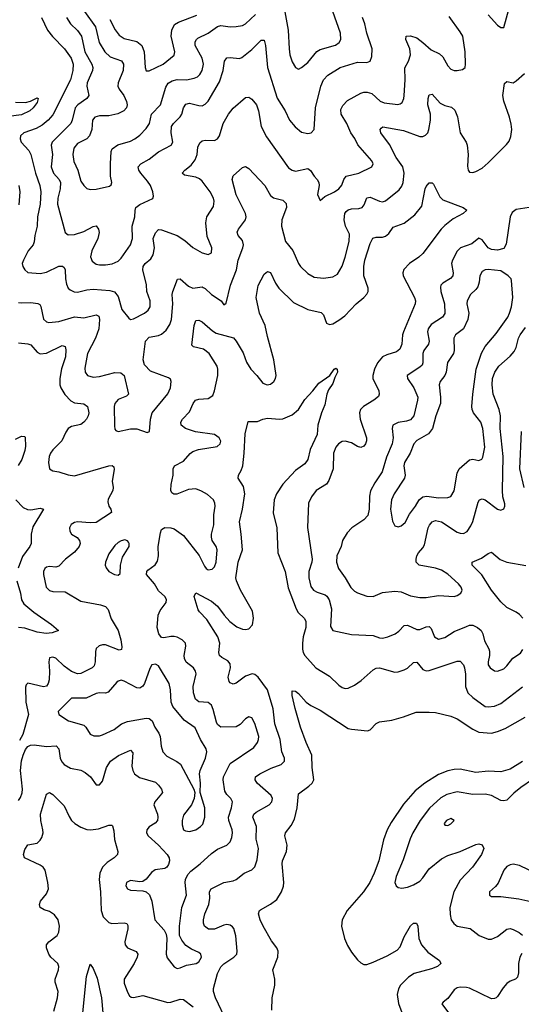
# Model space of a CAD drawing. Header units: inches. Extents: x 501419 to 657765, y 482282 to 547532.
# Tile 170 of 225: x 590397 to 593622, y 522048 to 528377. Entities that reach past the tile are written whole.
import ezdxf

# ---------------------------------------------------------------- set-up
doc = ezdxf.new("R2010")
doc.units = ezdxf.units.IN
doc.header["$MEASUREMENT"] = 0
doc.layers.add('A5592', color=7, linetype='Continuous')

msp = doc.modelspace()

# ---------------------------------------------------------------- linework, layer by layer
at = {"layer": 'A5592', "color": 6}
for points, elevation in [([(590814, 528430), (590883.7, 528330), (590907.7, 528230), (590943.8, 528170), (590978.8, 528138.8), (591052.7, 528112.7), (591065.7, 528090), (591061.9, 528050), (591031.4, 527970), (591029, 527950), (591036.8, 527930), (591066.7, 527890), (591083.8, 527850), (591088, 527830), (591084.1, 527810), (591067.8, 527790), (591028.3, 527771.7), (590970, 527759.7), (590910, 527759.4), (590880.1, 527750), (590865.7, 527730), (590860.7, 527670), (590846.7, 527630), (590829.3, 527610.7), (590770, 527580.1), (590746.3, 527550), (590740, 527510), (590745.2, 527465.2), (590771.1, 527410), (590790, 527339.5), (590810, 527311), (590830, 527292.5), (590850, 527285.7), (590890, 527287.4), (590974.1, 527305.9), (590985.8, 527314.2), (590989.1, 527330), (590980.9, 527370), (590981, 527450), (590984.9, 527530), (590992.5, 527547.5), (591028.5, 527571.5), (591110, 527596), (591138, 527610), (591170, 527635.4), (591210, 527678), (591231.7, 527710), (591244.6, 527770), (591302.5, 527830), (591336.6, 527943.4), (591351.7, 527968.3), (591377.3, 527982.7), (591410, 527992.8), (591470, 527990.8), (591519.1, 528000.9), (591539.6, 528010), (591555.3, 528024.7), (591569.6, 528050.4), (591578, 528090), (591570.8, 528130), (591525.7, 528210), (591525.1, 528234.9), (591533.1, 528250), (591542.6, 528257.4), (591610, 528291), (591670, 528332.3), (591690, 528339.6), (591750, 528331.2), (591790, 528333), (591830, 528339.4), (591850, 528350.4), (591913.2, 528410)], 2800), ([(590977.2, 528377.2), (591010.9, 528310.9), (591037.1, 528277.1), (591070, 528256.3), (591150, 528236.7), (591182.4, 528210), (591197.5, 528170), (591203.6, 528070), (591210, 528048.4), (591230, 528048.5), (591320.7, 528090), (591391, 528149), (591395.5, 528170), (591371, 528270), (591374.8, 528310), (591393.4, 528346.6), (591418.2, 528361.8), (591535.3, 528404.7)], 2900), ([(592097.7, 528450), (592123.3, 528310), (592129, 528190), (592135, 528150), (592150, 528105.2), (592170, 528069.5), (592190, 528058), (592210, 528068.6), (592250, 528101.5), (592307.8, 528172.2), (592330, 528184), (592427.6, 528212.4), (592451.1, 528230), (592462.3, 528250), (592459.4, 528290), (592410.9, 528430)], 2800), ([(593410, 528408.8), (593470, 528341.1), (593490, 528326.2), (593510, 528327), (593544, 528450)], 2600), ([(590537.1, 528390), (590575.7, 528310), (590607.9, 528267.9), (590684.7, 528190), (590728.8, 528128.8), (590741.6, 528090), (590739.8, 528050), (590725, 527990), (590610, 527766), (590580.3, 527730), (590542.1, 527697.9), (590503.4, 527676.6), (590424.9, 527650), (590403.4, 527630), (590400.1, 527610), (590407.2, 527590), (590455.3, 527535.3), (590469.3, 527509.3), (590498.3, 527390), (590526.8, 527310), (590532.7, 527270), (590528.6, 527190), (590512.1, 527110), (590509.6, 527050), (590495.4, 526990), (590490.8, 526949.2), (590483.4, 526930), (590452.7, 526890), (590421, 526830), (590413.7, 526810), (590417.7, 526790), (590430, 526768.7), (590450, 526752.6), (590530, 526745), (590570, 526754), (590650, 526792.3), (590673.1, 526793.1), (590683.7, 526783.7), (590689.1, 526769.1), (590690.9, 526710), (590697.2, 526677.2), (590710, 526652), (590721.2, 526641.2), (590748.3, 526628.3), (590770, 526625.3), (590830, 526641), (590870, 526644.9), (590975.8, 526635.8), (591007.3, 526627.3), (591030, 526596.8), (591053.5, 526513.5), (591097.9, 526457.9), (591110.6, 526450.6), (591130, 526453.3), (591198.7, 526490), (591224.2, 526510), (591236.6, 526530), (591237.1, 526570), (591215.5, 526630), (591212.9, 526672.9), (591190, 526768.3), (591190.6, 526789.4), (591203.1, 526810), (591240, 526840), (591255, 526865), (591263, 526910), (591254.9, 526970), (591270, 527006.4), (591290, 527027.6), (591310, 527026.8), (591410.5, 526990.5), (591458.2, 526958.2), (591510, 526913), (591570, 526878.8), (591610, 526866.5), (591630, 526877.5), (591632.5, 526910), (591603.2, 526983.2), (591593.5, 527070), (591599.6, 527110), (591643.1, 527176.9), (591646.6, 527210), (591643.3, 527230), (591622, 527270), (591570, 527339.2), (591553.5, 527353.5), (591530, 527364), (591456.3, 527376.3), (591442.7, 527390), (591458.5, 527410), (591499, 527441), (591525.2, 527474.8), (591537.7, 527510), (591542.3, 527557.7), (591554.5, 527585.5), (591570, 527597.1), (591590, 527602), (591650, 527600), (591670, 527610), (591681, 527630), (591705, 527710), (591739.8, 527770), (591770, 527807), (591850, 527877.4), (591870, 527878.2), (591890, 527865.4), (591918.8, 527830), (591933.6, 527790), (591950.7, 527690.7), (591983.1, 527623.1), (592125.4, 527425.4), (592148.9, 527408.9), (592170, 527403.8), (592250, 527419.7), (592267.3, 527407.3), (592290, 527371.4), (592310.3, 527350), (592321, 527330), (592322, 527310), (592312.2, 527252.2), (592330, 527215.2), (592359, 527241), (592422, 527270), (592449.6, 527290), (592467.3, 527312.7), (592480.1, 527350), (592495.1, 527370), (592577.1, 527390), (592662.1, 527430), (592669.1, 527450), (592661.9, 527470), (592572, 527572), (592552.3, 527612.3), (592525.3, 527650), (592499.7, 527710), (592463.7, 527770), (592461.6, 527798.4), (592474.6, 527825.4), (592503.7, 527856.3), (592590, 527904.8), (592610, 527911.2), (592631.6, 527911.6), (592661.3, 527901.2), (592713.7, 527853.7), (592741.3, 527841.3), (592827.5, 527832.5), (592843.9, 527836.1), (592855.6, 527844.4), (592867.2, 527870), (592869.8, 527890), (592875.7, 527990), (592872.9, 528067.1), (592897, 528110), (592908.7, 528150), (592905.4, 528190), (592879.9, 528250), (592882.8, 528270), (592910, 528272.5), (592950, 528259.1), (592990, 528230.6), (593042.8, 528182.8), (593096.9, 528156.9), (593117.2, 528137.2), (593150, 528081.1), (593170, 528059.4), (593190, 528050.7), (593210, 528049.8), (593243.6, 528056.4), (593260.5, 528070), (593263.8, 528090), (593261, 528170), (593246.1, 528270), (593230, 528299), (593157.6, 528397.6)], 2600), ([(590699.2, 528390), (590724.8, 528350), (590770, 528308.2), (590795.2, 528270), (590816.9, 528170), (590861.2, 528090), (590866.9, 528070), (590864.4, 528050), (590831.4, 527970), (590829.7, 527949.7), (590841.2, 527890), (590828.7, 527870), (590771, 527830), (590753.3, 527810), (590735.4, 527730), (590725.8, 527710), (590607.1, 527590), (590600.2, 527570), (590608.3, 527510), (590600.6, 527430), (590614.4, 527390), (590650.3, 527350.3), (590658.9, 527330), (590657.6, 527290), (590642.2, 527230), (590641.3, 527190), (590690, 527008.4), (590710, 526993.4), (590750, 526995), (590810, 527015), (590870, 527048), (590890, 527052.3), (590904.8, 527030), (590909, 527009), (590900, 526970), (590860.7, 526890), (590851.8, 526851.8), (590863.5, 526823.5), (590890, 526805.6), (590910, 526800.2), (590950, 526800.4), (590991.8, 526808.2), (591030, 526824.7), (591050, 526844.4), (591110, 526930), (591123.3, 526970), (591121.4, 527050), (591137.6, 527110), (591138.7, 527150), (591144.4, 527170), (591170.4, 527189.6), (591252.7, 527227.3), (591258.3, 527241.7), (591253.7, 527270), (591238, 527310), (591219.2, 527339.2), (591175.6, 527390), (591162.6, 527410), (591159.2, 527430), (591177.1, 527450), (591230, 527480.3), (591290, 527526.5), (591372.1, 527570), (591380.9, 527590), (591370.5, 527650), (591373.2, 527690), (591385.3, 527710), (591428.7, 527751.3), (591439.1, 527770), (591450, 527810.1), (591465.3, 527834.7), (591490, 527841.1), (591550, 527824.5), (591570, 527823.7), (591590, 527833.4), (591610, 527851.9), (591682.6, 527977.4), (591704.8, 528050), (591715, 528110), (591728.6, 528131.4), (591750, 528134.2), (591810, 528127.3), (591825.6, 528134.4), (591890, 528185.8), (591950, 528245.9), (591970, 528245.3), (591977.6, 528210), (591989.6, 528069.6), (592052.3, 527872.3), (592104.2, 527790), (592131.6, 527730), (592167.9, 527687.9), (592210, 527653.5), (592250, 527646.2), (592270.6, 527650), (592290.9, 527670), (592298.7, 527810), (592334.3, 527950), (592349.5, 527990.5), (592379, 528021), (592457.9, 528070), (592570, 528102.9), (592630, 528101.3), (592650, 528110.1), (592660.7, 528139.3), (592664, 528190), (592629.2, 528290), (592615.9, 528350), (592601.8, 528390)], 2700), ([(590390, 526559.5), (590410, 526555.9), (590470, 526558.2), (590513.2, 526553.2), (590525.8, 526545.8), (590533.2, 526533.2), (590551.2, 526451.2), (590570, 526434.1), (590585.5, 526430), (590650, 526437.1), (590750, 526467), (590810, 526460.5), (590890, 526479.1), (590906.7, 526470), (590909.8, 526449.8), (590905.3, 526390), (590885.3, 526330), (590833.1, 526230), (590816.1, 526136.1), (590818.4, 526110), (590833.2, 526090), (590870, 526078.9), (590910, 526083.2), (591010, 526109.5), (591047.3, 526107.3), (591069.8, 526090), (591096, 525970), (591083.9, 525956.1), (591030, 525935.2), (591009, 525910), (591004.7, 525890), (591006.1, 525766.1), (591010, 525744.2), (591016.3, 525736.3), (591030.4, 525730.4), (591110, 525746.3), (591150, 525747.3), (591216.8, 525723.2), (591231.2, 525728.8), (591237.9, 525810), (591250, 525849.4), (591350, 525972.5), (591365.9, 526010), (591370.7, 526050.7), (591366.2, 526066.2), (591354.4, 526074.4), (591238.5, 526118.5), (591199.1, 526159.1), (591191, 526191), (591206.9, 526310), (591230, 526335), (591290, 526346.6), (591310, 526354.8), (591339.2, 526380.8), (591363.2, 526416.8), (591373.6, 526450), (591380.8, 526550), (591377.8, 526610), (591381, 526630), (591411.6, 526708.4), (591430, 526711.7), (591483.5, 526663.5), (591510, 526650.3), (591570, 526659.1), (591576.3, 526656.3), (591590, 526649), (591630, 526609.7), (591692.1, 526570), (591710, 526543.5), (591725.4, 526554.6), (591752.5, 526670), (591791.9, 526768.1), (591802.2, 526830), (591832.1, 526910), (591835.4, 526930), (591830, 526957.9), (591800.9, 526990), (591794.5, 527010), (591803.4, 527030), (591848.7, 527090), (591853.2, 527110), (591850, 527130), (591788.9, 527250), (591763.4, 527350), (591770, 527373.1), (591830, 527427.6), (591850, 527432.3), (591870, 527420.8), (591972.9, 527310), (592010, 527246.6), (592030, 527230.9), (592090, 527216.5), (592110, 527195), (592112.2, 527170), (592083, 527090), (592080.6, 527050), (592106.2, 526950), (592153.2, 526893.2), (592188.8, 526810), (592203.4, 526790), (592250, 526745.9), (592290, 526722), (592350, 526716.1), (592410, 526722.9), (592439.4, 526740.6), (592470, 526792.2), (592490.7, 526850), (592516, 526950), (592517.4, 526997.4), (592492.2, 527050), (592482.9, 527090), (592486.8, 527130), (592496.1, 527143.9), (592510, 527154.6), (592530, 527160.8), (592577, 527163), (592599.7, 527170), (592612.9, 527187.1), (592630, 527231.7), (592650, 527235.7), (592710, 527210.5), (592730, 527206.8), (592750, 527211.3), (592837.6, 527282.4), (592853.7, 527306.3), (592862.8, 527330), (592869.7, 527390), (592860.8, 527430), (592818.2, 527490), (592774.2, 527574.2), (592719.1, 527650), (592713.7, 527670), (592720.1, 527679.9), (592732.6, 527687.4), (592864.1, 527664.1), (592970, 527626.6), (592990, 527625.9), (593006.5, 527633.5), (593020.1, 527650), (593028.5, 527670), (593039, 527730), (593037.3, 527770), (593021.5, 527830), (593024.1, 527870), (593030, 527893.7), (593050, 527899), (593100.4, 527840.5), (593130, 527825.6), (593174.1, 527814.1), (593194.7, 527794.7), (593212, 527752), (593230, 527650.1), (593266.6, 527590), (593273.2, 527570), (593281, 527510), (593275.5, 527435.5), (593280.1, 527410), (593290, 527397.4), (593310, 527395), (593330, 527400.1), (593370, 527422.3), (593410, 527457.1), (593526.1, 527573.9), (593543.1, 527596.9), (593555.2, 527624.8), (593560.9, 527670), (593555.8, 527704.2), (593546.2, 527750), (593510, 527851.9), (593502.5, 527890), (593513.1, 527966.9), (593530, 527979.4), (593570, 527970.7), (593590, 527982.7), (593643.2, 528030)], 2500), ([(590370, 527845.6), (590435.6, 527844.4), (590466.5, 527853.5), (590510, 527874.3), (590515.1, 527870), (590510, 527843.9), (590484.7, 527810), (590463.2, 527790), (590410, 527765.1), (590325.8, 527754.2)], 2500), ([(590390, 523358.7), (590402.5, 523377.5), (590412.4, 523407.6), (590414.4, 523430), (590403.4, 523550), (590410, 523613.1), (590418.8, 523650), (590433.9, 523686.1), (590450, 523705.4), (590466.2, 523713.8), (590490, 523716.6), (590570, 523703.9), (590631.3, 523710), (590648.4, 523690), (590657.7, 523630), (590667.3, 523607.3), (590682.3, 523590), (590724.6, 523564.6), (590790, 523552.2), (590818.5, 523538.5), (590853.3, 523510), (590890, 523458.9), (590910, 523459.3), (590930, 523481.5), (590954.9, 523570), (590981.5, 523610), (591032.3, 523647.7), (591110, 523681.1), (591125.1, 523665.1), (591117.9, 523577.9), (591124.2, 523550), (591135.9, 523530), (591166.6, 523506.6), (591270, 523474.8), (591290, 523457), (591308.7, 523430), (591314.6, 523410), (591310, 523400.1), (591265.2, 523350), (591260.3, 523330), (591282.4, 523270), (591285.9, 523250), (591282.6, 523230), (591268.3, 523211.7), (591230, 523188.9), (591214.6, 523170), (591212.6, 523150), (591222.4, 523130), (591290, 523070.5), (591346.1, 523010), (591358.5, 522990), (591359.6, 522970), (591353, 522947), (591342.4, 522930), (591330, 522921.7), (591268.3, 522911.8), (591245.4, 522894.6), (591210, 522851.1), (591190, 522838.2), (591170, 522835.4), (591110, 522843.3), (591083.8, 522830), (591080.5, 522810), (591091.3, 522790), (591110, 522780.8), (591190, 522778.2), (591210, 522771.8), (591232.2, 522752.2), (591247.3, 522710), (591266.7, 522590), (591325.1, 522525.1), (591339.6, 522499.6), (591343.5, 522470), (591339.7, 522370), (591346.2, 522346.2), (591390, 522288.1), (591410, 522278.9), (591430, 522281.3), (591470, 522299.5), (591530.9, 522309.1), (591550, 522320.9), (591565.3, 522350), (591562.6, 522370), (591550, 522381.3), (591501.8, 522401.8), (591466.3, 522426.3), (591439.1, 522459.1), (591425.2, 522490), (591423.8, 522550), (591440, 522670), (591470, 522750), (591460.3, 522830), (591462.5, 522850), (591478.2, 522881.8), (591496.8, 522903.2), (591557.9, 522950), (591630, 523017), (591670, 523045.3), (591729.5, 523070.5), (591750, 523091.4), (591760.8, 523119.2), (591766, 523150), (591764.3, 523170), (591741.1, 523230), (591740.6, 523250), (591759.8, 523310), (591765.1, 523350), (591755.7, 523370), (591730, 523395.8), (591717, 523417), (591704.9, 523490), (591706.8, 523510), (591750, 523595.3), (591901.5, 523698.5), (591927.1, 523730), (591933.6, 523750), (591933.8, 523770), (591910, 523852), (591890, 523888.9), (591870, 523894.8), (591850, 523881.9), (591814.6, 523845.4), (591790, 523830.5), (591690, 523828.5), (591670, 523845.3), (591662.2, 523862.2), (591641.8, 523941.8), (591630, 523970), (591610, 523986.7), (591550, 523991.4), (591528.1, 524008.1), (591515.2, 524050), (591512.9, 524090), (591532.2, 524172.2), (591528.3, 524190), (591514.9, 524210), (591467.8, 524247.8), (591455.9, 524270), (591454.1, 524290), (591465.9, 524350), (591462.3, 524370), (591441, 524390), (591410, 524406.7), (591390, 524412.7), (591370, 524412.4), (591322.9, 524402.9), (591310, 524406.4), (591292.7, 524430), (591280.9, 524470), (591288.6, 524550), (591301.1, 524578.9), (591339.2, 524630), (591342.1, 524650), (591331.4, 524670), (591290, 524704.7), (591264.6, 524750), (591213.4, 524810), (591213.6, 524830), (591220.9, 524839.1), (591267.8, 524872.2), (591284, 524896), (591290, 524930), (591288.5, 524990), (591302.6, 525077.4), (591310, 525098.7), (591330, 525111.6), (591370, 525109.6), (591390, 525103.2), (591450, 525062), (591551.8, 524931.8), (591584.5, 524864.5), (591596.2, 524850), (591610, 524841.2), (591634.4, 524845.6), (591650, 524860.1), (591660.8, 524890), (591666.9, 524970), (591661.2, 524990), (591635, 525030), (591629.5, 525050), (591629.8, 525070), (591644.4, 525130), (591645.3, 525194.7), (591654, 525250), (591652.8, 525270), (591643.5, 525290), (591605.3, 525325.3), (591566.8, 525346.8), (591530, 525360.2), (591482.8, 525357.2), (591407.9, 525327.9), (591387.6, 525327.6), (591376, 525336), (591368.5, 525350), (591370.2, 525390), (591383.2, 525450), (591384, 525490), (591393, 525510), (591450, 525539.1), (591492.8, 525587.2), (591510, 525600.1), (591546.6, 525613.4), (591666.6, 525633.4), (591686.3, 525650), (591690, 525668.4), (591680.4, 525690), (591650.4, 525710), (591527.3, 525727.3), (591463.4, 525750), (591435.8, 525770), (591434.1, 525790), (591443.1, 525810), (591490, 525855.7), (591512.3, 525910), (591527.1, 525930), (591550, 525936.6), (591610, 525941.1), (591638.3, 525961.7), (591650, 525990), (591670.8, 526090), (591671.6, 526130), (591667, 526150), (591616.1, 526230), (591577.9, 526257.9), (591514.3, 526274.3), (591503.7, 526283.7), (591519.1, 526410), (591530, 526443.1), (591550, 526445.8), (591570, 526435.1), (591636.2, 526376.2), (591660.9, 526360.9), (591771.3, 526331.4), (591790, 526309.8), (591834.3, 526234.3), (591855.7, 526175.7), (591883.7, 526130), (591922.3, 526090), (591960.1, 526040.1), (591989.2, 526029.2), (592010, 526033.4), (592032, 526050), (592042.7, 526070), (592045.6, 526090), (592030.6, 526190), (591990, 526339.9), (591975.8, 526410), (591938.1, 526490), (591917.6, 526590), (591930.9, 526669.1), (591970, 526740.5), (591990, 526757.3), (592010, 526751.2), (592042.1, 526682.1), (592062.9, 526650), (592158.3, 526558.3), (592250, 526513.1), (592334.7, 526494.7), (592350, 526479.6), (592370, 526427), (592390, 526418.5), (592410, 526422.3), (592450, 526444.8), (592486.7, 526473.3), (592560, 526550), (592610.2, 526590), (592630, 526612.5), (592637.4, 526630), (592638.5, 526650), (592608.8, 526730), (592609.6, 526789.6), (592616.7, 526830), (592650, 526937.9), (592667.6, 526972.4), (592690, 526979.8), (592730, 526978.7), (592750, 526985.5), (592770, 527003.3), (592797.5, 527042.5), (592870, 527069.8), (592938.5, 527121.5), (592982.4, 527177.6), (593004.3, 527290), (593010, 527304.6), (593030, 527327.5), (593050, 527328.7), (593058.6, 527318.6), (593098.7, 527238.6), (593118, 527218), (593249.2, 527170), (593272.3, 527152.3), (593248, 527130), (593183.5, 527096.5), (593130, 527053.3), (593106.7, 527030), (592990, 526874.4), (592963.8, 526850), (592904.2, 526810), (592867, 526770), (592860.6, 526750), (592861.6, 526730), (592934.9, 526590), (592940.9, 526570), (592940.5, 526550), (592863.8, 526370), (592858.1, 526350), (592853.5, 526290), (592841.2, 526258.8), (592819.3, 526240.7), (592757, 526223), (592730, 526208.6), (592696.7, 526170), (592677.5, 526130), (592667.5, 526090), (592668.1, 526070), (592705.3, 525990), (592709.2, 525970), (592704.5, 525955.5), (592674.5, 525930), (592607.4, 525890), (592588.7, 525870), (592581.2, 525850), (592585.8, 525810), (592626.9, 525690), (592626.9, 525670), (592620, 525650), (592610, 525635.7), (592590, 525626.6), (592570, 525633), (592530, 525657), (592490, 525668.4), (592470, 525665.5), (592446.9, 525650), (592430, 525629.3), (592413.7, 525590), (592413.2, 525490), (592385.2, 525414.8), (592369, 525391), (592302.7, 525350), (592273.6, 525310), (592253, 525270), (592248.1, 525111.9), (592278.5, 524910), (592276.2, 524890), (592256.5, 524830), (592255.1, 524790), (592270, 524732.3), (592286.6, 524710), (592310, 524696.8), (592360.4, 524680.4), (592371.8, 524671.8), (592387.2, 524647.2), (592402.5, 524590), (592396.2, 524476.2), (592411.1, 524451.1), (592530, 524424.5), (592670, 524419.3), (592710, 524402.4), (592730, 524401.2), (592764.1, 524410), (592811.6, 524430), (592834.7, 524445.3), (592870, 524482.9), (592890, 524485), (592950, 524457.4), (592970, 524456.8), (593010, 524473.1), (593030, 524475.3), (593042.9, 524462.9), (593064.3, 524410), (593090, 524394.9), (593130, 524406.2), (593190, 524443.1), (593270, 524476.4), (593290, 524484), (593310, 524484.9), (593341.3, 524470), (593363, 524450), (593375.2, 524430), (593384.8, 524384.8), (593412.6, 524332.6), (593416.7, 524316.7), (593417.2, 524290), (593408.6, 524248.6), (593409.7, 524229.7), (593421.1, 524210), (593450, 524191.4), (593470, 524189.5), (593510, 524205.1), (593530, 524223.2), (593567.4, 524272.6), (593616, 524304), (593631.9, 524328.1)], 2400), ([(590392.1, 527310), (590397.7, 527270), (590392.4, 527187.6)], 2500), ([(593671.5, 527168.5), (593590, 527156.2), (593563.6, 527136.4), (593551.1, 527108.9), (593525.6, 526934.4), (593510, 526906.6), (593470, 526895.8), (593430, 526900.1), (593410, 526910.8), (593370, 526961.4), (593350, 526971.8), (593303.1, 526936.9), (593230.2, 526909.8), (593210, 526888.9), (593179.4, 526830), (593174.3, 526810), (593184.7, 526750), (593181.3, 526730), (593166, 526714), (593116.7, 526683.3), (593104.3, 526670), (593101.8, 526658.2), (593104.5, 526630), (593127.3, 526550), (593130.8, 526489.2), (593114.4, 526465.6), (593041.9, 526418.1), (593022.2, 526390), (593018.8, 526370), (593030.3, 526309.7), (593026.1, 526290), (592995.3, 526250), (592988.5, 526231.5), (592989.7, 526170.3), (592983.8, 526156.2), (592970, 526142.4), (592888.6, 526090), (592890.1, 526070), (592931.3, 526011.3), (592955.8, 525950), (592955.4, 525930), (592931.9, 525830), (592910, 525805.6), (592883.5, 525796.5), (592830, 525787.9), (592796.6, 525770), (592791.6, 525750), (592798.3, 525690), (592792.9, 525650), (592755.6, 525564.4), (592728.6, 525470), (592679.5, 525400.5), (592652.2, 525347.8), (592645.6, 525314.4), (592644.1, 525230), (592634.4, 525190), (592610, 525161.3), (592533.5, 525110), (592502.4, 525077.6), (592471.9, 525028.1), (592464.6, 524990), (592437, 524930), (592434.9, 524890), (592446.1, 524850), (592490.2, 524790), (592526.4, 524726.4), (592550, 524703.8), (592570, 524692), (592630, 524670.5), (592670, 524668.1), (592730, 524695.2), (592810, 524703.9), (592850, 524699.3), (592910, 524673.2), (592970, 524663.6), (593010, 524663.5), (593090, 524676.1), (593190, 524669.7), (593210, 524675.2), (593233.3, 524690), (593241.5, 524710), (593235.9, 524730), (593218.3, 524750), (593150, 524812.9), (593110, 524838.3), (593070, 524850.2), (592966, 524870), (592947, 524890), (592945.5, 524910), (592950.5, 524930), (592960.4, 524950), (592990, 524982.3), (592999.8, 525000.2), (593023, 525110), (593031.7, 525128.3), (593050, 525150), (593070, 525158.1), (593109.9, 525149.9), (593210, 525083.1), (593230, 525075.6), (593250, 525074.3), (593273.7, 525086.3), (593297.7, 525122.3), (593310, 525150.6), (593345, 525275), (593353.8, 525290), (593370, 525297.8), (593390, 525291.4), (593470, 525231.4), (593490, 525224.3), (593510, 525233.4), (593516.9, 525250), (593516.2, 525263.8), (593504.2, 525310), (593500.5, 525350), (593505.8, 525570), (593487.1, 525750), (593489.1, 525830), (593480, 525870), (593441.7, 525970), (593434.2, 526030), (593437.5, 526070), (593451.8, 526110), (593478.4, 526150), (593550, 526213.5), (593576, 526244), (593589, 526270), (593604.4, 526330), (593614.2, 526350), (593650, 526398.3)], 2500), ([(590390, 526299), (590450, 526293.7), (590470, 526286.2), (590510, 526239.9), (590530, 526228.7), (590570, 526232.1), (590670, 526281.5), (590690, 526276.3), (590693.6, 526253.6), (590690.9, 526210), (590666.7, 526133.3), (590655, 526070), (590655.7, 526030), (590661.6, 526010), (590686.7, 525966.7), (590726.6, 525926.6), (590750, 525914.8), (590810, 525908.2), (590833.6, 525890), (590841.1, 525850), (590838.1, 525830), (590827.5, 525810), (590810, 525789.2), (590790, 525774.7), (590730, 525760.8), (590710, 525748.5), (590693.6, 525726.4), (590667.5, 525670), (590610, 525611.4), (590595.4, 525590), (590587.5, 525570), (590582.1, 525530), (590587.9, 525490), (590610, 525476.6), (590650, 525469.8), (590710, 525450.7), (590750, 525445.5), (590970, 525509.5), (590991, 525511), (591001.9, 525501.9), (591005.1, 525485.1), (590991.6, 525410), (590998.5, 525370), (590995.7, 525350), (590965.6, 525294.4), (590963, 525277), (590970.2, 525250.2), (590984.3, 525230), (590986.6, 525210), (590890, 525145.8), (590850, 525142.6), (590770, 525150), (590750, 525145.7), (590728.7, 525131.3), (590718.2, 525110), (590718.8, 525090), (590730.8, 525070.8), (590767.4, 525047.4), (590781.8, 525030), (590786.2, 525010), (590779.1, 524990), (590750, 524954.3), (590692, 524910), (590650, 524863.7), (590630, 524858.3), (590590, 524862.6), (590570, 524858.1), (590558.9, 524850), (590550.4, 524830), (590551.1, 524810), (590567.2, 524730), (590590, 524707.3), (590610, 524701.5), (590690, 524699.2), (590790, 524639), (590916.5, 524616.5), (590950, 524604.3), (590965.8, 524585.8), (590986.1, 524526.1), (591030, 524450.1), (591048, 524390), (591054.9, 524345.1), (591051.7, 524328.3), (591035.8, 524324.2), (590950, 524357.4), (590930, 524358.3), (590908.2, 524351.8), (590890, 524334.1), (590884.1, 524315.9), (590883.2, 524250), (590876.1, 524223.9), (590863.3, 524210), (590790, 524173.3), (590770, 524171), (590730, 524186.7), (590682.2, 524222.2), (590630, 524272.8), (590610, 524280.1), (590590, 524273.8), (590584.4, 524250), (590589.2, 524190), (590586.6, 524133.4), (590581.1, 524110), (590570, 524092.5), (590550, 524087.8), (590450, 524113), (590437.9, 524102.1), (590434.1, 524085.9), (590436.8, 523990), (590454.2, 523910), (590417.6, 523782.4), (590397, 523743)], 2400), ([(591730.6, 521930), (591655.4, 522090), (591643.2, 522130), (591642.4, 522150), (591670, 522245.5), (591690, 522287.8), (591710, 522309), (591773.4, 522350), (591792.4, 522370), (591795.6, 522390), (591787, 522487), (591774.2, 522534.2), (591766.2, 522546.2), (591750, 522557.3), (591730, 522560.8), (591710, 522556.4), (591650, 522531.1), (591611.2, 522531.2), (591585.5, 522550), (591579.2, 522570), (591579.2, 522590), (591588.6, 522630), (591612.9, 522690), (591618.8, 522730), (591617.4, 522770), (591627.8, 522790), (591710, 522831.6), (591770, 522842), (591789.3, 522850), (591841.2, 522890), (591890, 522913), (591910, 522932.2), (591923.7, 522976.3), (591932.1, 523050), (591918.2, 523110), (591920.5, 523190), (591896.3, 523250), (591902.2, 523270), (591916.7, 523283.3), (592000.4, 523330), (592018.2, 523350), (592022.3, 523370), (592013.3, 523390), (591924, 523470), (591910.7, 523490), (591913.2, 523510), (591942.1, 523530), (592013.4, 523566.6), (592077.2, 523590), (592099, 523610), (592100.2, 523630), (592083.5, 523670), (592071.4, 523750), (592037.8, 523850), (592026.9, 523946.9), (591989.8, 524070), (591930, 524151.1), (591910, 524167.2), (591891.6, 524171.6), (591850, 524157.2), (591790, 524112.7), (591770, 524105.3), (591750, 524115.1), (591743.4, 524123.4), (591737.4, 524150), (591752, 524210), (591750, 524235.5), (591736.1, 524256.1), (591696.7, 524276.7), (591681, 524290), (591678.5, 524310), (591683.9, 524370), (591672.1, 524410), (591601.1, 524521.1), (591552.8, 524570), (591544.1, 524584.1), (591519.6, 524670), (591530, 524693.3), (591630, 524639.6), (591670, 524606.6), (591710.9, 524550), (591749, 524509), (591794.1, 524474.1), (591830, 524460.1), (591850, 524457.8), (591870, 524462.1), (591892.9, 524487.1), (591900.5, 524530), (591894.3, 524574.3), (591816.2, 524710), (591790.8, 524770), (591787, 524790), (591801.8, 524890), (591829.6, 524970), (591822.1, 525070), (591809.6, 525150), (591829.8, 525230), (591844, 525330), (591836.7, 525376.7), (591801.7, 525430), (591803.6, 525450), (591821.6, 525478.4), (591830.9, 525509.1), (591840.3, 525590), (591846, 525714), (591865.8, 525794.2), (591926.3, 525793.7), (591960.4, 525810), (591990, 525815.8), (592068.6, 525808.6), (592090, 525811.5), (592150, 525836.3), (592190, 525871.5), (592230, 525935.8), (592281, 525990), (592319.5, 526040.5), (592390.6, 526089.4), (592418.4, 526130), (592430, 526136.5), (592438, 526130), (592439.4, 526110), (592422.3, 526077.7), (592410, 526037.4), (592382.8, 525997.2), (592371.8, 525970), (592359.8, 525900.2), (592338.2, 525850), (592314.2, 525770), (592310.3, 525710), (592265.6, 525614.4), (592248.8, 525550), (592230, 525522), (592170, 525479.9), (592090, 525392.1), (592048.1, 525330), (592033.1, 525290), (592027.4, 525207.4), (592050.7, 525110), (592056, 524950), (592103.1, 524830), (592124, 524724), (592175.2, 524590), (592187, 524567), (592227, 524530), (592236.8, 524510), (592237.7, 524470), (592220.7, 524410), (592214.8, 524370), (592215, 524330), (592218.9, 524310), (592229.5, 524289.5), (592302.1, 524210), (592390, 524156.7), (592450, 524099.3), (592470, 524084.6), (592490, 524077.7), (592510, 524079), (592550, 524099.1), (592591.7, 524128.3), (592670, 524197.8), (592690, 524208.9), (592710.2, 524210), (592810, 524182.6), (592830, 524185), (592870, 524197.1), (592890, 524208.1), (592930, 524245.6), (592950, 524246.1), (592990, 524200.9), (593010, 524192), (593030, 524192.5), (593210, 524254.2), (593230, 524254.1), (593250, 524230.8), (593256.3, 524210), (593262.7, 524170), (593263.4, 524090), (593279.3, 524050), (593310, 524020.2), (593390, 523962), (593410, 523959.5), (593450, 523964.5), (593490, 523982.3), (593630, 524088.4)], 2300), ([(590370, 525680.4), (590410, 525700.2), (590430, 525698), (590431.9, 525691.9), (590434.4, 525634.4), (590430, 525607.7), (590410.9, 525550), (590388.5, 525511.5)], 2300), ([(593640.7, 525370), (593611.8, 525490), (593624.1, 525730)], 2400), ([(590373.4, 525290), (590420.1, 525240.1), (590447.3, 525227.3), (590470, 525226.1), (590530, 525236.3), (590551.4, 525230), (590482.1, 525117.9), (590470.6, 525070), (590470.8, 525010), (590461.9, 524990), (590414.5, 524925.5), (590388.4, 524851.6)], 2300), ([(593631.6, 524530), (593610, 524552.6), (593588.5, 524568.5), (593530, 524597.7), (593490, 524635.1), (593430, 524709.9), (593368.3, 524808.3), (593306.7, 524870), (593305.8, 524890), (593365.4, 524914.6), (593410, 524945.5), (593430, 524953.8), (593487, 524907), (593530, 524890.7), (593651.5, 524868.5)], 2400), ([(590378.8, 524770), (590402.1, 524690), (590408.6, 524648.6), (590423, 524623), (590487.4, 524567.4), (590601.8, 524490), (590647.1, 524450), (590605.5, 524434.5), (590568, 524432), (590510, 524439.6), (590430, 524465.7), (590390.2, 524469.8)], 2300), ([(592018.8, 522010), (592020.3, 522090), (592037.9, 522170), (592036.9, 522210), (592023.8, 522270), (592056.8, 522350), (592059.8, 522390), (592050.7, 522410), (592016, 522456), (591962.7, 522550), (591943.5, 522590), (591933, 522630), (591938.4, 522650), (591944.4, 522655.6), (592010, 522692.1), (592050, 522721.5), (592080.9, 522770), (592092.5, 522807.5), (592094.5, 522830), (592084.3, 522950), (592087.8, 522970), (592111.5, 523030), (592117.1, 523070), (592102.8, 523130), (592105.7, 523150), (592143.6, 523196.4), (592163.2, 523236.8), (592180.4, 523310), (592190, 523400.9), (592256.9, 523450), (592277.5, 523470), (592288, 523490), (592277.8, 523570), (592274.5, 523650), (592238.6, 523730), (592203.1, 523830), (592168.8, 523948.8), (592150, 524033.3), (592150, 524062.3), (592170, 524060.7), (592190, 524045), (592238.8, 523990), (592268.2, 523968.2), (592330, 523938.6), (592510, 523820.6), (592530, 523815.3), (592633.6, 523806.4), (592650, 523811.8), (592690, 523852.2), (592710, 523863.6), (592790, 523874.6), (592864.3, 523895.7), (592945.7, 523925.7), (593030, 523925.2), (593070, 523922.4), (593170, 523899.3), (593210, 523883.4), (593310, 523817), (593350, 523796.7), (593430, 523790.8), (593470, 523800.8), (593519, 523821), (593646.3, 523893.7)], 2200), ([(593630, 523608.1), (593550, 523559.1), (593490, 523541.5), (593410, 523545.9), (593330, 523537.9), (593230, 523558.5), (593190, 523557), (593150, 523548.6), (593090, 523524.4), (593002.3, 523470), (592939.2, 523420.8), (592864.8, 523335.2), (592784.6, 523215.4), (592759.9, 523170), (592735.6, 523104.4), (592706, 522970), (592675.7, 522890), (592647.2, 522830), (592607.6, 522770), (592502.8, 522650), (592470, 522591), (592466.2, 522550), (592486.3, 522470), (592505.5, 522425.5), (592530, 522383.4), (592570, 522333.7), (592590, 522314.5), (592610, 522304.5), (592630, 522304.6), (592670, 522319.6), (592760.5, 522359.5), (592824.6, 522395.4), (592843.1, 522416.9), (592870, 522481.8), (592910, 522552.3), (592930, 522568.3), (592949.3, 522569.3), (592956.5, 522550), (592963.5, 522470), (592980.9, 522430), (593021.9, 522381.9), (593096.6, 522330), (593104.3, 522310), (593082.5, 522290), (593044.4, 522275.6), (592933.9, 522246.1), (592897.3, 522222.7), (592845.7, 522170), (592832.9, 522147.1), (592823.7, 522110), (592832.4, 522052.4), (592854.1, 521994.1)], 2200), ([(593770, 523544.3), (593619.2, 523440.8), (593574.5, 523405.5), (593530, 523360.6), (593510, 523355), (593490, 523358.7), (593430, 523389.5), (593390, 523398), (593310, 523396.1), (593210, 523413.9), (593143.6, 523396.4), (593104.1, 523375.9), (593032.3, 523307.7), (592972.3, 523230), (592925.3, 523150), (592908.2, 523111.8), (592862.8, 522977.2), (592817.4, 522870), (592809.4, 522830), (592816.5, 522810), (592830, 522799.3), (592854.5, 522794.5), (592890, 522800.1), (592930, 522815.3), (592970, 522839.4), (592990, 522860.8), (593030, 522918.7), (593110, 522983.1), (593150, 523003.4), (593229.8, 523030.2), (593330, 523075.3), (593350, 523078.5), (593370, 523073.5), (593380.6, 523050), (593365.9, 523010), (593309.3, 522930), (593230, 522845.6), (593189.2, 522770.8), (593163.6, 522670), (593164.2, 522624.2), (593171.8, 522591.8), (593187.3, 522567.3), (593210, 522550.9), (593294.2, 522534.2), (593350.9, 522490.9), (593410, 522466.7), (593430, 522467.2), (593470, 522482.7), (593530, 522529.8), (593550, 522534.2), (593570, 522529.5), (593609.2, 522510), (593630, 522493)], 2300), ([(590616.2, 522003.8), (590640.8, 522090), (590645, 522130), (590625.1, 522190), (590625, 522210), (590647.8, 522270), (590649.5, 522290), (590643.1, 522310), (590597.7, 522350), (590584.2, 522370), (590569.1, 522410), (590569.2, 522430), (590583.8, 522450), (590638.3, 522490), (590649.3, 522510.7), (590652.7, 522550), (590643.6, 522590), (590621.9, 522621.9), (590590, 522643.5), (590555.3, 522655.3), (590529.3, 522670), (590525.2, 522690), (590531.8, 522710), (590570, 522758.4), (590582.3, 522790), (590578.9, 522830), (590561.6, 522910), (590548.6, 522928.6), (590530, 522942.4), (590428, 522990), (590422.4, 523010), (590430, 523043.6), (590450, 523072.4), (590510, 523084.5), (590530, 523102.4), (590539.6, 523120.4), (590547.3, 523150), (590546.7, 523170), (590532.9, 523230), (590532.1, 523270), (590570, 523398.8), (590590, 523408.5), (590610, 523396.1), (590684, 523324), (590714.5, 523254.5), (590731.1, 523230), (590752.1, 523210), (590790, 523186.2), (590830, 523171), (590851.5, 523168.5), (590903.9, 523176.1), (590970, 523200.1), (590990, 523199), (590994.4, 523194.4), (591003.5, 523163.5), (591006.9, 523106.9), (591028.4, 523030), (591025.3, 523010), (591005.6, 522990), (590960.1, 522959.9), (590930.7, 522930), (590911.5, 522890), (590907.2, 522850), (590916.6, 522770), (590920.3, 522650), (590934.1, 522610), (590970, 522574.5), (590990, 522566.3), (591070, 522572), (591086.6, 522566.6), (591093.5, 522553.5), (591092.7, 522532.7), (591073.4, 522450), (591075.2, 522430), (591091.4, 522411.4), (591146.3, 522386.3), (591156.2, 522370), (591153.4, 522350), (591133.9, 522310), (591070, 522210), (591070, 522183.5), (591090, 522125.4), (591103.3, 522103.3), (591114.6, 522094.6), (591130, 522091.4), (591190, 522103.8), (591350, 522059.4), (591370, 522061.2), (591430, 522080.5), (591450, 522078.9), (591511.8, 522031.8)], 2300), ([(593730, 522882.8), (593610, 522939.3), (593570, 522947.9), (593550, 522944.7), (593530, 522933.3), (593509.2, 522910.8), (593473.3, 522826.7), (593455.9, 522804.1), (593417, 522770), (593418.4, 522750), (593430, 522741.2), (593490, 522741), (593605.6, 522725.6), (593720.9, 522700.9)], 2400), ([(593626, 522374), (593612.8, 522350), (593603.1, 522310), (593603.2, 522250), (593596.9, 522223.1), (593584.2, 522210), (593550, 522196), (593530, 522182.4), (593505.9, 522154.1), (593470, 522097.8), (593460.1, 522090), (593450, 522084.2), (593430, 522084), (593290, 522150.8), (593270, 522156.8), (593230, 522158.7), (593210, 522154), (593190, 522140.9), (593150, 522085.1), (593119.2, 522060.8), (593112.1, 522050), (593153.3, 521993.2)], 2300), ([(590799.1, 521950), (590826.6, 522226.6), (590850, 522305.3), (590870, 522277.8), (590896.2, 522216.2), (590922.9, 522090), (590932.3, 521992.3)], 2200)]:
    msp.add_lwpolyline(points, dxfattribs=dict(at, elevation=elevation))
for points, elevation in [([(593408.4, 526771.6), (593390, 526769.3), (593370, 526757.1), (593355.9, 526730), (593351.2, 526690), (593341.5, 526658.5), (593330, 526641.7), (593296.2, 526610), (593275, 526570), (593272.7, 526550), (593284.4, 526490), (593278.3, 526450), (593250, 526390), (593198.9, 526350), (593188.7, 526330), (593190.8, 526250), (593186.3, 526230), (593147.4, 526172.6), (593138.8, 526110), (593130, 526090), (593100.1, 526050), (593093.9, 526030), (593103.4, 525950), (593102.8, 525910), (593072.6, 525830), (593052.1, 525750), (593026.4, 525713.6), (592950, 525672.4), (592931.9, 525650), (592907.6, 525590), (592871.2, 525530), (592866.5, 525510), (592876.4, 525450), (592871.8, 525430), (592804.9, 525330), (592787.8, 525290), (592780.3, 525230), (592793.6, 525153.6), (592810, 525122.8), (592830, 525116.8), (592850, 525122.5), (592874.5, 525145.5), (592902.6, 525197.4), (592942.5, 525250), (592965.4, 525290), (592989.7, 525310.3), (593014.5, 525314.5), (593090, 525302.8), (593150, 525304.5), (593170, 525312.1), (593191.1, 525348.9), (593210, 525460.9), (593223.5, 525490), (593290, 525547), (593310, 525551.9), (593350, 525542.7), (593369.2, 525550.8), (593375.7, 525564.3), (593387.5, 525630), (593375.2, 525750), (593362.4, 525790), (593315.4, 525850), (593306.8, 525870), (593304.2, 525890), (593309.4, 525969.4), (593332.5, 526130), (593366.5, 526233.5), (593390, 526275.7), (593461.2, 526358.8), (593534.4, 526465.6), (593547, 526490), (593558.5, 526530), (593566.9, 526590), (593559.4, 526699.4), (593555.9, 526710), (593538.3, 526730), (593490, 526762.5)], 2600), ([(591072.4, 525032.4), (591050, 525027.9), (591030, 525015.9), (591010, 524996), (590970, 524942.5), (590948.2, 524890), (590946.8, 524870), (590952.7, 524852.7), (590970, 524830.6), (591006.5, 524810), (591030, 524806.1), (591042.4, 524817.6), (591045, 524870), (591058.3, 524921.7), (591101.7, 524990), (591101.8, 525010), (591097.5, 525017.5), (591090, 525027.2)], 2500), ([(591270, 524234.7), (591247.3, 524230), (591234.2, 524205.8), (591200, 524110), (591188.3, 524091.7), (591170, 524080.4), (591150, 524081.9), (591070, 524125.7), (591049.3, 524130.7), (591030, 524125.5), (591021.9, 524118.1), (590966.5, 524053.5), (590950, 524047.4), (590910, 524049.4), (590890, 524045.6), (590825.2, 524014.8), (590730, 524015), (590663.2, 523950), (590645.7, 523930), (590648.1, 523910), (590711.7, 523870), (590810, 523841.3), (590822.2, 523830), (590850, 523784.6), (590872.9, 523772.9), (590910, 523773), (590930, 523779.1), (591005.2, 523814.8), (591051.2, 523850), (591090, 523865.3), (591210, 523886.8), (591230, 523883.9), (591249.6, 523870), (591265.2, 523830), (591292.3, 523790), (591299.8, 523770), (591306.2, 523706.1), (591316.6, 523670), (591343, 523643), (591408.2, 523608.2), (591430.9, 523590.9), (591516.9, 523430), (591523.1, 523410), (591519.8, 523370), (591501.3, 523330), (591450, 523263.6), (591442.3, 523230), (591441.5, 523201.5), (591450, 523170.1), (591463.7, 523163.7), (591490, 523159.4), (591530, 523169.3), (591560.6, 523190), (591574.2, 523205.8), (591586.7, 523250), (591588.5, 523310), (591557.2, 523410), (591559.1, 523470), (591552.9, 523530), (591556.7, 523550), (591592.5, 523630), (591599.4, 523670), (591597, 523690), (591559, 523750), (591524.6, 523824.6), (591453.8, 523873.8), (591381.8, 523961.8), (591370.9, 523990), (591367.3, 524070), (591357.8, 524110), (591290, 524224.2)], 2500), ([(593170, 523241.1), (593140.4, 523230), (593125.4, 523210), (593130, 523200.2), (593138.5, 523198.5), (593150, 523198.1), (593170, 523207), (593191, 523230)], 2400)]:
    msp.add_lwpolyline(points, close=True, dxfattribs=dict(at, elevation=elevation))

doc.saveas('drawing.dxf')
